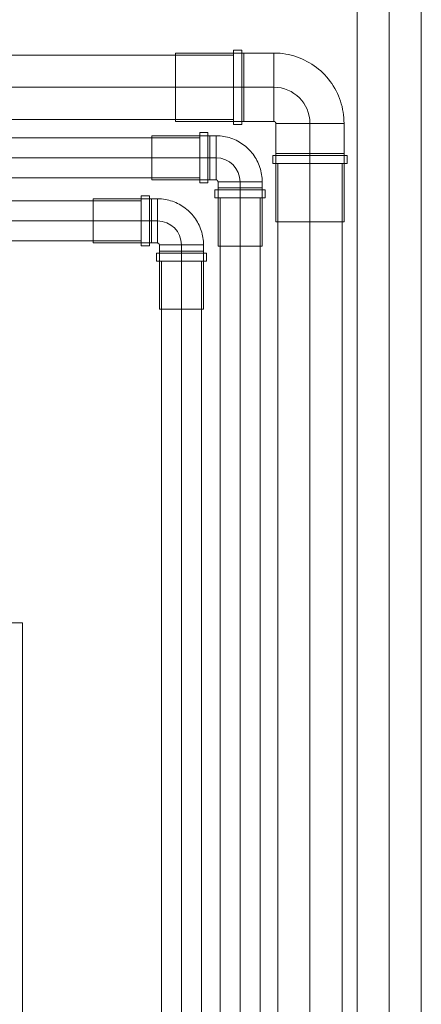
# Model space of a CAD drawing. Header units: millimetres. Extents: x -14962 to -11715, y -600 to 2729.
# Tile 38 of 41: x -14113 to -13913, y 1710 to 2200. Entities that reach past the tile are written whole.
import ezdxf

# ---------------------------------------------------------------- set-up
doc = ezdxf.new("R2010")
doc.units = ezdxf.units.MM
for name, color, linetype, lineweight in [('M-EQPM', 50, 'Continuous', 18), ('P-PIPE', 3, 'Continuous', 18), ('P-PIPE-CNTR', 3, 'Continuous', 18)]:
    doc.layers.add(name, color=color, linetype=linetype, lineweight=lineweight)

# ---------------------------------------------------------------- blocks, each defined once
blk = doc.blocks.new('COMAP - SKINPRESS ppsu - Coude_45_90_9041W_9090W - Coude_45_90_9041W_9090W-1089130-Elévation Sud')
at = {"layer": 'P-PIPE', "color": 5}
for p, q in [((-14157.76, 2112.5), (-14161.76, 2112.5)), ((-14161.76, 2112.5), (-14161.76, 2087.5)), ((-14161.76, 2112.5), (-14161.76, 2087.5)), ((-14157.76, 2087.5), (-14157.76, 2112.5)), ((-14157.76, 2087.5), (-14157.76, 2112.5)), ((-14162.76, 2111), (-14165.76, 2111)), ((-14165.76, 2111), (-14165.76, 2100)), ((-14165.76, 2089), (-14165.76, 2111)), ((-14165.76, 2089), (-14165.76, 2111)), ((-14133.76, 2111), (-14162.76, 2111)), ((-14162.76, 2111), (-14162.76, 2089)), ((-14162.76, 2111), (-14162.76, 2089)), ((-14162.76, 2100), (-14162.76, 2111)), ((-14133.76, 2089), (-14133.76, 2111)), ((-14133.76, 2089), (-14133.76, 2111)), ((-14165.76, 2100), (-14165.76, 2089)), ((-14162.76, 2089), (-14162.76, 2100)), ((-14188.76, 2088), (-14188.76, 2085)), ((-14166.76, 2088), (-14188.76, 2088)), ((-14166.76, 2088), (-14188.76, 2088)), ((-14188.76, 2088), (-14166.76, 2088)), ((-14188.76, 2088), (-14166.76, 2088)), ((-14166.76, 2085), (-14166.76, 2088)), ((-14165.76, 2089), (-14162.76, 2089)), ((-14162.76, 2089), (-14133.76, 2089)), ((-14190.26, 2084), (-14190.26, 2080)), ((-14165.26, 2084), (-14190.26, 2084)), ((-14165.26, 2084), (-14190.26, 2084)), ((-14188.76, 2085), (-14188.76, 2056)), ((-14166.76, 2085), (-14188.76, 2085)), ((-14166.76, 2085), (-14188.76, 2085)), ((-14188.76, 2085), (-14166.76, 2085)), ((-14188.76, 2085), (-14166.76, 2085)), ((-14166.76, 2056), (-14166.76, 2085)), ((-14165.26, 2080), (-14165.26, 2084)), ((-14161.76, 2087.5), (-14157.76, 2087.5)), ((-14190.26, 2080), (-14165.26, 2080)), ((-14190.26, 2080), (-14165.26, 2080)), ((-14188.76, 2056), (-14166.76, 2056)), ((-14188.76, 2056), (-14166.76, 2056))]:
    blk.add_line(p, q, dxfattribs=at)
at = {"layer": 'P-PIPE', "color": 5, "flags": 128}
for points in [[(-14165.76, 2111), (-14166.68, 2110.98), (-14167.6, 2110.93), (-14168.51, 2110.83), (-14169.43, 2110.71), (-14170.33, 2110.54), (-14171.23, 2110.34), (-14172.12, 2110.1), (-14173, 2109.83), (-14173.86, 2109.53), (-14174.72, 2109.18), (-14175.56, 2108.81), (-14176.38, 2108.4), (-14177.19, 2107.96), (-14177.98, 2107.49), (-14178.75, 2106.98), (-14179.5, 2106.45), (-14180.22, 2105.88), (-14180.93, 2105.29), (-14181.61, 2104.67), (-14182.26, 2104.02), (-14182.89, 2103.35), (-14183.49, 2102.65), (-14184.06, 2101.93), (-14184.6, 2101.19), (-14185.11, 2100.43), (-14185.6, 2099.64), (-14186.05, 2098.84), (-14186.46, 2098.02), (-14186.85, 2097.18), (-14187.2, 2096.33), (-14187.51, 2095.47), (-14187.8, 2094.59), (-14188.04, 2093.71), (-14188.25, 2092.81), (-14188.43, 2091.91), (-14188.56, 2091), (-14188.67, 2090.09), (-14188.73, 2089.17), (-14188.76, 2088.25), (-14188.76, 2088)], [(-14166.76, 2088), (-14166.76, 2088.04), (-14166.76, 2088.08), (-14166.75, 2088.12), (-14166.75, 2088.16), (-14166.74, 2088.2), (-14166.73, 2088.24), (-14166.72, 2088.28), (-14166.71, 2088.31), (-14166.7, 2088.35), (-14166.68, 2088.39), (-14166.67, 2088.43), (-14166.65, 2088.46), (-14166.63, 2088.5), (-14166.61, 2088.53), (-14166.59, 2088.56), (-14166.56, 2088.6), (-14166.54, 2088.63), (-14166.51, 2088.66), (-14166.49, 2088.69), (-14166.46, 2088.72), (-14166.43, 2088.74), (-14166.4, 2088.77), (-14166.37, 2088.8), (-14166.33, 2088.82), (-14166.3, 2088.84), (-14166.27, 2088.86), (-14166.23, 2088.88), (-14166.2, 2088.9), (-14166.16, 2088.92), (-14166.12, 2088.93), (-14166.09, 2088.95), (-14166.05, 2088.96), (-14166.01, 2088.97), (-14165.97, 2088.98), (-14165.93, 2088.99), (-14165.89, 2088.99), (-14165.85, 2089), (-14165.81, 2089), (-14165.77, 2089), (-14165.76, 2089)]]:
    blk.add_lwpolyline(points, dxfattribs=at)
blk = doc.blocks.new('COMAP - SKINPRESS ppsu - Coude_45_90_9041W_9090W - Coude_45_90_9041W_9090W-V2-Elévation Sud')
at = {"layer": 'P-PIPE', "color": 1}
for p, q in [((-14303.55, 2142.41), (-14306.55, 2142.41)), ((-14306.55, 2142.41), (-14306.55, 2131.41)), ((-14306.55, 2120.41), (-14306.55, 2142.41)), ((-14306.55, 2120.41), (-14306.55, 2142.41)), ((-14274.55, 2142.41), (-14303.55, 2142.41)), ((-14303.55, 2142.41), (-14303.55, 2120.41)), ((-14303.55, 2142.41), (-14303.55, 2120.41)), ((-14303.55, 2131.41), (-14303.55, 2142.41)), ((-14298.55, 2143.91), (-14302.55, 2143.91)), ((-14302.55, 2143.91), (-14302.55, 2118.91)), ((-14302.55, 2143.91), (-14302.55, 2118.91)), ((-14298.55, 2118.91), (-14298.55, 2143.91)), ((-14298.55, 2118.91), (-14298.55, 2143.91)), ((-14274.55, 2120.41), (-14274.55, 2142.41)), ((-14274.55, 2120.41), (-14274.55, 2142.41)), ((-14306.55, 2131.41), (-14306.55, 2120.41)), ((-14303.55, 2120.41), (-14303.55, 2131.41)), ((-14329.55, 2119.41), (-14329.55, 2116.41)), ((-14307.55, 2119.41), (-14329.55, 2119.41)), ((-14307.55, 2119.41), (-14329.55, 2119.41)), ((-14329.55, 2119.41), (-14307.55, 2119.41)), ((-14329.55, 2119.41), (-14307.55, 2119.41)), ((-14307.55, 2116.41), (-14307.55, 2119.41)), ((-14306.55, 2120.41), (-14303.55, 2120.41)), ((-14303.55, 2120.41), (-14274.55, 2120.41)), ((-14302.55, 2118.91), (-14298.55, 2118.91)), ((-14331.05, 2115.41), (-14331.05, 2111.41)), ((-14306.05, 2115.41), (-14331.05, 2115.41)), ((-14306.05, 2115.41), (-14331.05, 2115.41)), ((-14329.55, 2116.41), (-14329.55, 2087.41)), ((-14307.55, 2116.41), (-14329.55, 2116.41)), ((-14307.55, 2116.41), (-14329.55, 2116.41)), ((-14329.55, 2116.41), (-14307.55, 2116.41)), ((-14329.55, 2116.41), (-14307.55, 2116.41)), ((-14307.55, 2087.41), (-14307.55, 2116.41)), ((-14306.05, 2111.41), (-14306.05, 2115.41)), ((-14331.05, 2111.41), (-14306.05, 2111.41)), ((-14331.05, 2111.41), (-14306.05, 2111.41)), ((-14329.55, 2087.41), (-14307.55, 2087.41)), ((-14329.55, 2087.41), (-14307.55, 2087.41))]:
    blk.add_line(p, q, dxfattribs=at)
at = {"layer": 'P-PIPE', "color": 1, "flags": 128}
for points in [[(-14306.55, 2142.41), (-14307.47, 2142.39), (-14308.39, 2142.34), (-14309.3, 2142.24), (-14310.21, 2142.12), (-14311.12, 2141.95), (-14312.02, 2141.75), (-14312.91, 2141.51), (-14313.79, 2141.24), (-14314.65, 2140.94), (-14315.51, 2140.59), (-14316.35, 2140.22), (-14317.17, 2139.81), (-14317.98, 2139.37), (-14318.77, 2138.9), (-14319.54, 2138.39), (-14320.29, 2137.86), (-14321.01, 2137.29), (-14321.72, 2136.7), (-14322.4, 2136.08), (-14323.05, 2135.43), (-14323.68, 2134.76), (-14324.28, 2134.06), (-14324.85, 2133.34), (-14325.39, 2132.6), (-14325.9, 2131.84), (-14326.39, 2131.05), (-14326.84, 2130.25), (-14327.25, 2129.43), (-14327.64, 2128.59), (-14327.99, 2127.74), (-14328.3, 2126.88), (-14328.58, 2126), (-14328.83, 2125.12), (-14329.04, 2124.22), (-14329.22, 2123.32), (-14329.35, 2122.41), (-14329.46, 2121.5), (-14329.52, 2120.58), (-14329.55, 2119.66), (-14329.55, 2119.41)], [(-14307.55, 2119.41), (-14307.55, 2119.45), (-14307.55, 2119.49), (-14307.54, 2119.53), (-14307.54, 2119.57), (-14307.53, 2119.61), (-14307.52, 2119.65), (-14307.51, 2119.69), (-14307.5, 2119.72), (-14307.49, 2119.76), (-14307.47, 2119.8), (-14307.45, 2119.84), (-14307.44, 2119.87), (-14307.42, 2119.91), (-14307.4, 2119.94), (-14307.38, 2119.97), (-14307.35, 2120.01), (-14307.33, 2120.04), (-14307.3, 2120.07), (-14307.27, 2120.1), (-14307.25, 2120.13), (-14307.22, 2120.15), (-14307.19, 2120.18), (-14307.16, 2120.21), (-14307.12, 2120.23), (-14307.09, 2120.25), (-14307.06, 2120.27), (-14307.02, 2120.29), (-14306.99, 2120.31), (-14306.95, 2120.33), (-14306.91, 2120.34), (-14306.87, 2120.36), (-14306.84, 2120.37), (-14306.8, 2120.38), (-14306.76, 2120.39), (-14306.72, 2120.4), (-14306.68, 2120.4), (-14306.64, 2120.41), (-14306.6, 2120.41), (-14306.56, 2120.41), (-14306.55, 2120.41)]]:
    blk.add_lwpolyline(points, dxfattribs=at)
blk = doc.blocks.new('COMAP - SKINPRESS ppsu - Coude_45_90_9041W_9090W - Coude_45_90_9041W_9090W-V5-Elévation Sud')
at = {"layer": 'P-PIPE'}
for p, q in [((-14001.76, 2183.54), (-14035.76, 2183.54)), ((-14035.76, 2183.54), (-14035.76, 2149.54)), ((-14035.76, 2183.54), (-14035.76, 2149.54)), ((-14002.76, 2185.04), (-14006.76, 2185.04)), ((-14006.76, 2185.04), (-14006.76, 2148.04)), ((-14006.76, 2185.04), (-14006.76, 2148.04)), ((-14002.76, 2148.04), (-14002.76, 2185.04)), ((-14002.76, 2148.04), (-14002.76, 2185.04)), ((-14001.76, 2149.54), (-14001.76, 2183.54)), ((-14001.76, 2149.54), (-14001.76, 2183.54)), ((-13986.76, 2183.54), (-14001.76, 2183.54)), ((-14001.76, 2183.54), (-14001.76, 2149.54)), ((-14001.76, 2183.54), (-14001.76, 2149.54)), ((-13986.76, 2149.54), (-13986.76, 2183.54)), ((-13986.76, 2149.54), (-13986.76, 2183.54)), ((-13986.76, 2183.54), (-13986.76, 2149.54)), ((-13986.76, 2183.54), (-13986.76, 2149.54)), ((-14035.76, 2149.54), (-14001.76, 2149.54)), ((-14006.76, 2148.04), (-14002.76, 2148.04)), ((-14001.76, 2149.54), (-13986.76, 2149.54)), ((-13985.76, 2148.54), (-13985.76, 2133.54)), ((-13951.76, 2133.54), (-13951.76, 2148.54)), ((-13987.26, 2132.54), (-13987.26, 2128.54)), ((-13985.76, 2133.54), (-13985.76, 2099.54)), ((-13951.76, 2099.54), (-13951.76, 2133.54)), ((-13950.26, 2128.54), (-13950.26, 2132.54))]:
    blk.add_line(p, q, dxfattribs=at)
at = {"layer": 'P-PIPE', "flags": 128}
for points in [[(-13951.76, 2148.54), (-13951.79, 2149.94), (-13951.87, 2151.34), (-13952.01, 2152.73), (-13952.21, 2154.12), (-13952.46, 2155.5), (-13952.76, 2156.86), (-13953.12, 2158.22), (-13953.54, 2159.55), (-13954, 2160.87), (-13954.52, 2162.17), (-13955.09, 2163.45), (-13955.72, 2164.71), (-13956.39, 2165.94), (-13957.11, 2167.14), (-13957.87, 2168.31), (-13958.69, 2169.45), (-13959.55, 2170.55), (-13960.45, 2171.62), (-13961.39, 2172.66), (-13962.38, 2173.65), (-13963.4, 2174.61), (-13964.46, 2175.52), (-13965.56, 2176.39), (-13966.69, 2177.22), (-13967.85, 2178), (-13969.04, 2178.73), (-13970.26, 2179.41), (-13971.51, 2180.05), (-13972.78, 2180.63), (-13974.08, 2181.17), (-13975.39, 2181.65), (-13976.73, 2182.07), (-13978.07, 2182.45), (-13979.44, 2182.77), (-13980.81, 2183.03), (-13982.2, 2183.25), (-13983.59, 2183.4), (-13984.98, 2183.5), (-13986.38, 2183.54), (-13986.76, 2183.54)], [(-13986.76, 2149.54), (-13986.72, 2149.54), (-13986.68, 2149.54), (-13986.64, 2149.54), (-13986.6, 2149.53), (-13986.56, 2149.52), (-13986.52, 2149.52), (-13986.48, 2149.51), (-13986.45, 2149.49), (-13986.41, 2149.48), (-13986.37, 2149.47), (-13986.33, 2149.45), (-13986.3, 2149.43), (-13986.26, 2149.41), (-13986.23, 2149.39), (-13986.2, 2149.37), (-13986.16, 2149.35), (-13986.13, 2149.32), (-13986.1, 2149.3), (-13986.07, 2149.27), (-13986.04, 2149.24), (-13986.02, 2149.21), (-13985.99, 2149.18), (-13985.97, 2149.15), (-13985.94, 2149.12), (-13985.92, 2149.08), (-13985.9, 2149.05), (-13985.88, 2149.02), (-13985.86, 2148.98), (-13985.84, 2148.94), (-13985.83, 2148.91), (-13985.81, 2148.87), (-13985.8, 2148.83), (-13985.79, 2148.79), (-13985.78, 2148.75), (-13985.78, 2148.71), (-13985.77, 2148.67), (-13985.76, 2148.63), (-13985.76, 2148.6), (-13985.76, 2148.56), (-13985.76, 2148.54)]]:
    blk.add_lwpolyline(points, dxfattribs=at)
at = {"layer": 'P-PIPE'}
for centre, major_axis, start_param, end_param in [((-13968.76, 2148.54), (17, 0), 1.570796, 4.712389), ((-13968.76, 2148.54), (17, 0), 0, 3.141593), ((-13968.76, 2148.54), (17, 0), 3.141593, 6.283185), ((-13968.76, 2148.54), (17, 0), 4.712389, 7.853982), ((-13968.76, 2132.54), (18.5, 0), 0, 3.141593), ((-13968.76, 2132.54), (18.5, 0), 3.141593, 6.283185), ((-13968.76, 2133.54), (17, 0), 0, 3.141593), ((-13968.76, 2133.54), (17, 0), 3.141593, 6.283185), ((-13968.76, 2133.54), (17, 0), 1.570796, 4.712389), ((-13968.76, 2133.54), (17, 0), 4.712389, 7.853982), ((-13968.76, 2128.54), (18.5, 0), 3.141593, 6.283185), ((-13968.76, 2128.54), (18.5, 0), 0, 3.141593), ((-13968.76, 2099.54), (17, 0), 3.141593, 6.283185), ((-13968.76, 2099.54), (17, 0), 0, 3.141593)]:
    blk.add_ellipse(centre, major_axis=major_axis, ratio=0.000038, start_param=start_param, end_param=end_param, dxfattribs=at)
blk = doc.blocks.new('HC_Heat Pump_GM_Saunier Duval_GeniaSet TEK_IS_kit complet_2C - HA 10-7_2 STB-985960-Elévation Sud')
at = {"layer": 'M-EQPM'}
for p, q in [((-14111.95, 1900), (-14706.95, 1900)), ((-14706.95, 1900), (-14111.95, 1900)), ((-14111.95, 1900), (-14706.95, 1900)), ((-14111.95, 1900), (-14113.95, 1900)), ((-14111.95, 1220), (-14111.95, 1900)), ((-14111.95, 1900), (-14111.95, 10)), ((-14111.95, 1900), (-14111.95, 1220)), ((-14111.95, 10), (-14111.95, 1900))]:
    blk.add_line(p, q, dxfattribs=at)

msp = doc.modelspace()

# ---------------------------------------------------------------- linework, layer by layer
at = {"layer": 'P-PIPE'}
for p, q in [((-13945.26, 2267.75), (-13945.26, 619.13)), ((-13913.26, 619.13), (-13913.26, 2267.75)), ((-14006.76, 2182.54), (-14325.76, 2182.54)), ((-14006.76, 2150.54), (-14006.76, 2182.54)), ((-14325.76, 2150.54), (-14006.76, 2150.54)), ((-13984.76, 2128.54), (-13984.76, 508.75)), ((-13952.76, 508.75), (-13952.76, 2128.54))]:
    msp.add_line(p, q, dxfattribs=at)
at = {"layer": 'P-PIPE', "color": 1}
for p, q in [((-14023.55, 2141.41), (-14298.55, 2141.41)), ((-14023.55, 2121.41), (-14023.55, 2141.41)), ((-14298.55, 2121.41), (-14023.55, 2121.41)), ((-14013.55, 2111.41), (-14013.55, 370)), ((-13993.55, 2111.41), (-14013.55, 2111.41)), ((-13993.55, 370), (-13993.55, 2111.41))]:
    msp.add_line(p, q, dxfattribs=at)
at = {"layer": 'P-PIPE', "color": 5}
for p, q in [((-14052.76, 2110), (-14157.76, 2110)), ((-14052.76, 2090), (-14052.76, 2110)), ((-14157.76, 2090), (-14052.76, 2090)), ((-14042.76, 2080), (-14042.76, 320)), ((-14022.76, 2080), (-14042.76, 2080)), ((-14022.76, 320), (-14022.76, 2080))]:
    msp.add_line(p, q, dxfattribs=at)
at = {"layer": 'P-PIPE'}
for start_param, end_param in [(3.141593, 4.712389), (1.570796, 3.141593), (4.712389, 6.283185), (0, 1.570796)]:
    msp.add_ellipse((-13968.76, 2128.54), major_axis=(16, 0), ratio=0.000038, start_param=start_param, end_param=end_param, dxfattribs=at)
at = {"layer": 'P-PIPE-CNTR'}
for p, q in [((-13929.26, 2267.75), (-13929.26, 619.13)), ((-13929.26, 2267.75), (-13929.26, 619.13)), ((-14325.76, 2166.54), (-14006.76, 2166.54)), ((-14325.76, 2166.54), (-14006.76, 2166.54)), ((-14006.76, 2166.54), (-13986.76, 2166.54)), ((-13968.76, 2148.54), (-13968.76, 2128.54)), ((-13968.76, 2148.54), (-13968.76, 2133.54)), ((-13968.76, 2133.54), (-13968.76, 2099.54)), ((-13968.76, 2128.54), (-13968.76, 508.75)), ((-13968.76, 2128.54), (-13968.76, 508.75))]:
    msp.add_line(p, q, dxfattribs=at)
at = {"layer": 'P-PIPE-CNTR', "color": 1}
for p, q in [((-14298.55, 2131.41), (-14023.55, 2131.41)), ((-14298.55, 2131.41), (-14023.55, 2131.41)), ((-14023.55, 2131.41), (-14015.55, 2131.41)), ((-14003.55, 2119.41), (-14003.55, 2111.41)), ((-14003.55, 2119.41), (-14003.55, 2116.41)), ((-14003.55, 2116.41), (-14003.55, 2087.41)), ((-14003.55, 2111.41), (-14003.55, 370)), ((-14003.55, 2111.41), (-14003.55, 370))]:
    msp.add_line(p, q, dxfattribs=at)
at = {"layer": 'P-PIPE-CNTR', "color": 5}
for p, q in [((-14157.76, 2100), (-14052.76, 2100)), ((-14157.76, 2100), (-14052.76, 2100)), ((-14052.76, 2100), (-14044.76, 2100)), ((-14032.76, 2088), (-14032.76, 2080)), ((-14032.76, 2088), (-14032.76, 2085)), ((-14032.76, 2085), (-14032.76, 2056)), ((-14032.76, 2080), (-14032.76, 320)), ((-14032.76, 2080), (-14032.76, 320))]:
    msp.add_line(p, q, dxfattribs=at)
at = {"layer": 'P-PIPE-CNTR'}
msp.add_arc((-13986.76, 2148.54), 18, 0, 90, dxfattribs=at)
at = {"layer": 'P-PIPE-CNTR', "color": 1}
msp.add_arc((-14015.55, 2119.41), 12, 0, 90, dxfattribs=at)
at = {"layer": 'P-PIPE-CNTR', "color": 5}
msp.add_arc((-14044.76, 2088), 12, 0, 90, dxfattribs=at)

# ---------------------------------------------------------------- block references
at = {"layer": 'M-EQPM'}
msp.add_blockref('HC_Heat Pump_GM_Saunier Duval_GeniaSet TEK_IS_kit complet_2C - HA 10-7_2 STB-985960-Elévation Sud', (0, 0), dxfattribs=at)
at = {"layer": 'P-PIPE'}
msp.add_blockref('COMAP - SKINPRESS ppsu - Coude_45_90_9041W_9090W - Coude_45_90_9041W_9090W-V5-Elévation Sud', (0, 0), dxfattribs=at)
at = {"layer": 'P-PIPE', "color": 1, "rotation": 270}
msp.add_blockref('COMAP - SKINPRESS ppsu - Coude_45_90_9041W_9090W - Coude_45_90_9041W_9090W-V2-Elévation Sud', (-16134.96, -12187.14), dxfattribs=at)
at = {"layer": 'P-PIPE', "color": 5, "rotation": 270}
msp.add_blockref('COMAP - SKINPRESS ppsu - Coude_45_90_9041W_9090W - Coude_45_90_9041W_9090W-1089130-Elévation Sud', (-16132.76, -12077.76), dxfattribs=at)

doc.saveas('drawing.dxf')
